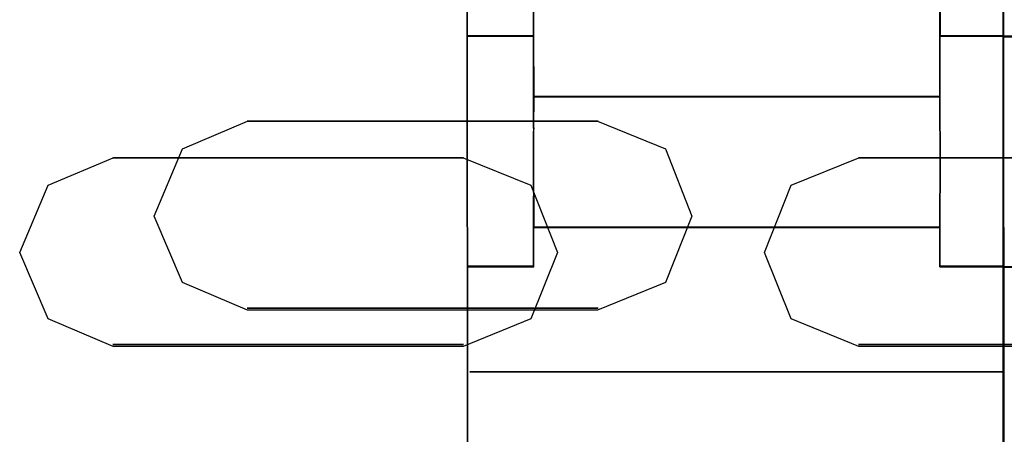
# Model space of a CAD drawing. Header units: millimetres. Extents: x 18084 to 52399, y 38174 to 56392.
# Tile 98 of 250: x 25505 to 25538, y 50610 to 50624. Entities that reach past the tile are written whole.
import ezdxf

# ---------------------------------------------------------------- set-up
doc = ezdxf.new("R2010")
doc.units = ezdxf.units.MM
doc.header["$LTSCALE"] = 100
doc.layers.add('30', color=7, linetype='Continuous')
doc.layers.add('45', color=7, linetype='Continuous')

msp = doc.modelspace()

# ---------------------------------------------------------------- linework, layer by layer
at = {"layer": '30', "color": 7}
for points in [[(25509.222, 50617.2), (25510.175, 50619.461), (25512.358, 50620.39), (25524.1, 50620.39), (25526.375, 50619.461), (25527.266, 50617.2), (25526.375, 50614.971), (25524.1, 50614.042), (25512.358, 50614.042), (25510.175, 50614.971), (25509.222, 50617.2)], [(25509.222, 50617.2), (25510.175, 50619.461), (25512.358, 50620.39), (25524.1, 50620.39), (25526.375, 50619.461), (25527.266, 50617.2), (25526.375, 50614.971), (25524.1, 50614.042), (25512.358, 50614.042), (25510.175, 50614.971), (25509.222, 50617.2)], [(25509.222, 50617.2), (25510.175, 50619.461), (25512.358, 50620.39), (25524.1, 50620.39), (25526.375, 50619.461), (25527.266, 50617.2), (25526.375, 50614.971), (25524.1, 50614.042), (25512.358, 50614.042), (25510.175, 50614.971), (25509.222, 50617.2)], [(25509.222, 50617.2), (25510.175, 50619.461), (25512.358, 50620.39), (25524.1, 50620.39), (25526.375, 50619.461), (25527.266, 50617.2), (25526.375, 50614.971), (25524.1, 50614.042), (25512.358, 50614.042), (25510.175, 50614.971), (25509.222, 50617.2)], [(25509.222, 50617.2), (25510.175, 50619.461), (25512.358, 50620.39), (25524.1, 50620.39), (25526.375, 50619.461), (25527.266, 50617.2), (25526.375, 50614.971), (25524.1, 50614.042), (25512.358, 50614.042), (25510.175, 50614.971), (25509.222, 50617.2)], [(25509.222, 50617.2), (25510.175, 50619.461), (25512.358, 50620.39), (25524.1, 50620.39), (25526.375, 50619.461), (25527.266, 50617.2), (25526.375, 50614.971), (25524.1, 50614.042), (25512.358, 50614.042), (25510.175, 50614.971), (25509.222, 50617.2)], [(25504.712, 50615.971), (25505.665, 50618.231), (25507.847, 50619.16), (25519.59, 50619.16), (25521.864, 50618.231), (25522.756, 50615.971), (25521.864, 50613.741), (25519.59, 50612.813), (25507.847, 50612.813), (25505.665, 50613.741), (25504.712, 50615.971)], [(25504.712, 50615.971), (25505.665, 50618.231), (25507.847, 50619.16), (25519.59, 50619.16), (25521.864, 50618.231), (25522.756, 50615.971), (25521.864, 50613.741), (25519.59, 50612.813), (25507.847, 50612.813), (25505.665, 50613.741), (25504.712, 50615.971)], [(25504.712, 50615.971), (25505.665, 50618.231), (25507.847, 50619.16), (25519.59, 50619.16), (25521.864, 50618.231), (25522.756, 50615.971), (25521.864, 50613.741), (25519.59, 50612.813), (25507.847, 50612.813), (25505.665, 50613.741), (25504.712, 50615.971)], [(25504.712, 50615.971), (25505.665, 50618.231), (25507.847, 50619.16), (25519.59, 50619.16), (25521.864, 50618.231), (25522.756, 50615.971), (25521.864, 50613.741), (25519.59, 50612.813), (25507.847, 50612.813), (25505.665, 50613.741), (25504.712, 50615.971)], [(25504.712, 50615.971), (25505.665, 50618.231), (25507.847, 50619.16), (25519.59, 50619.16), (25521.864, 50618.231), (25522.756, 50615.971), (25521.864, 50613.741), (25519.59, 50612.813), (25507.847, 50612.813), (25505.665, 50613.741), (25504.712, 50615.971)], [(25504.712, 50615.971), (25505.665, 50618.231), (25507.847, 50619.16), (25519.59, 50619.16), (25521.864, 50618.231), (25522.756, 50615.971), (25521.864, 50613.741), (25519.59, 50612.813), (25507.847, 50612.813), (25505.665, 50613.741), (25504.712, 50615.971)], [(25529.702, 50615.971), (25530.593, 50618.231), (25532.868, 50619.16), (25544.641, 50619.16), (25546.854, 50618.231), (25547.746, 50615.971), (25546.854, 50613.741), (25544.641, 50612.813), (25532.868, 50612.813), (25530.593, 50613.741), (25529.702, 50615.971)], [(25529.702, 50615.971), (25530.593, 50618.231), (25532.868, 50619.16), (25544.641, 50619.16), (25546.854, 50618.231), (25547.746, 50615.971), (25546.854, 50613.741), (25544.641, 50612.813), (25532.868, 50612.813), (25530.593, 50613.741), (25529.702, 50615.971)], [(25529.702, 50615.971), (25530.593, 50618.231), (25532.868, 50619.16), (25544.641, 50619.16), (25546.854, 50618.231), (25547.746, 50615.971), (25546.854, 50613.741), (25544.641, 50612.813), (25532.868, 50612.813), (25530.593, 50613.741), (25529.702, 50615.971)], [(25529.702, 50615.971), (25530.593, 50618.231), (25532.868, 50619.16), (25544.641, 50619.16), (25546.854, 50618.231), (25547.746, 50615.971), (25546.854, 50613.741), (25544.641, 50612.813), (25532.868, 50612.813), (25530.593, 50613.741), (25529.702, 50615.971)], [(25529.702, 50615.971), (25530.593, 50618.231), (25532.868, 50619.16), (25544.641, 50619.16), (25546.854, 50618.231), (25547.746, 50615.971), (25546.854, 50613.741), (25544.641, 50612.813), (25532.868, 50612.813), (25530.593, 50613.741), (25529.702, 50615.971)], [(25529.702, 50615.971), (25530.593, 50618.231), (25532.868, 50619.16), (25544.641, 50619.16), (25546.854, 50618.231), (25547.746, 50615.971), (25546.854, 50613.741), (25544.641, 50612.813), (25532.868, 50612.813), (25530.593, 50613.741), (25529.702, 50615.971)]]:
    msp.add_lwpolyline(points, close=True, dxfattribs=at)
at = {"layer": '30', "color": 59}
for points in [[(25509.222, 50617.2), (25510.175, 50619.461), (25512.358, 50620.39), (25524.1, 50620.39), (25526.375, 50619.461), (25527.266, 50617.2), (25526.375, 50614.971), (25524.1, 50614.042), (25512.358, 50614.042), (25510.175, 50614.971), (25509.222, 50617.2)], [(25509.222, 50617.2), (25510.175, 50619.461), (25512.358, 50620.39), (25524.1, 50620.39), (25526.375, 50619.461), (25527.266, 50617.2), (25526.375, 50614.971), (25524.1, 50614.042), (25512.358, 50614.042), (25510.175, 50614.971), (25509.222, 50617.2)], [(25504.712, 50615.971), (25505.665, 50618.231), (25507.847, 50619.16), (25519.59, 50619.16), (25521.864, 50618.231), (25522.756, 50615.971), (25521.864, 50613.741), (25519.59, 50612.813), (25507.847, 50612.813), (25505.665, 50613.741), (25504.712, 50615.971)], [(25504.712, 50615.971), (25505.665, 50618.231), (25507.847, 50619.16), (25519.59, 50619.16), (25521.864, 50618.231), (25522.756, 50615.971), (25521.864, 50613.741), (25519.59, 50612.813), (25507.847, 50612.813), (25505.665, 50613.741), (25504.712, 50615.971)], [(25529.702, 50615.971), (25530.593, 50618.231), (25532.868, 50619.16), (25544.641, 50619.16), (25546.854, 50618.231), (25547.746, 50615.971), (25546.854, 50613.741), (25544.641, 50612.813), (25532.868, 50612.813), (25530.593, 50613.741), (25529.702, 50615.971)], [(25529.702, 50615.971), (25530.593, 50618.231), (25532.868, 50619.16), (25544.641, 50619.16), (25546.854, 50618.231), (25547.746, 50615.971), (25546.854, 50613.741), (25544.641, 50612.813), (25532.868, 50612.813), (25530.593, 50613.741), (25529.702, 50615.971)]]:
    msp.add_lwpolyline(points, close=True, dxfattribs=at)
at = {"layer": '30', "color": 139}
for points in [[(25524.114, 50620.39), (25512.345, 50620.39), (25524.114, 50620.39)], [(25524.114, 50620.39), (25512.345, 50620.39), (25524.114, 50620.39)], [(25519.603, 50619.16), (25507.835, 50619.16), (25519.603, 50619.16)], [(25519.603, 50619.16), (25507.835, 50619.16), (25519.603, 50619.16)], [(25544.653, 50619.16), (25532.857, 50619.16), (25544.653, 50619.16)], [(25544.653, 50619.16), (25532.857, 50619.16), (25544.653, 50619.16)], [(25512.345, 50614.109), (25524.114, 50614.109), (25512.345, 50614.109)], [(25512.345, 50614.109), (25524.114, 50614.109), (25512.345, 50614.109)], [(25507.835, 50612.88), (25519.603, 50612.88), (25507.835, 50612.88)], [(25507.835, 50612.88), (25519.603, 50612.88), (25507.835, 50612.88)], [(25532.857, 50612.88), (25544.653, 50612.88), (25532.857, 50612.88)], [(25532.857, 50612.88), (25544.653, 50612.88), (25532.857, 50612.88)]]:
    msp.add_lwpolyline(points, close=True, dxfattribs=at)
at = {"layer": '45', "color": 59}
for p, q in [((25519.717, 50642.334), (25519.744, 50577.503)), ((25519.744, 50577.503), (25519.717, 50642.334)), ((25519.717, 50642.334), (25519.744, 50577.503)), ((25519.744, 50577.503), (25519.717, 50642.334)), ((25537.692, 50642.377), (25537.721, 50577.558)), ((25537.721, 50577.558), (25537.692, 50642.377)), ((25537.692, 50642.377), (25537.721, 50577.558)), ((25537.721, 50577.558), (25537.692, 50642.377)), ((25537.709, 50642.322), (25537.736, 50577.493)), ((25537.736, 50577.493), (25537.709, 50642.322)), ((25537.709, 50642.322), (25537.736, 50577.493)), ((25537.736, 50577.493), (25537.709, 50642.322)), ((25521.959, 50621.209), (25521.954, 50620.169)), ((25521.959, 50621.209), (25521.954, 50620.169)), ((25523.98, 50621.215), (25521.959, 50621.209)), ((25523.98, 50621.215), (25521.959, 50621.209)), ((25524.968, 50621.215), (25523.98, 50621.215)), ((25524.968, 50621.215), (25523.98, 50621.215)), ((25535.587, 50621.209), (25524.968, 50621.215)), ((25535.587, 50621.209), (25524.968, 50621.215)), ((25535.587, 50620.169), (25535.587, 50621.209)), ((25535.587, 50621.209), (25535.587, 50621.209)), ((25535.587, 50620.169), (25535.587, 50621.209)), ((25535.587, 50621.209), (25535.587, 50621.209)), ((25521.954, 50620.163), (25521.948, 50619.949)), ((25521.954, 50620.163), (25521.948, 50619.949)), ((25521.948, 50619.949), (25521.948, 50618.1)), ((25521.948, 50619.949), (25521.948, 50618.1)), ((25521.954, 50620.169), (25521.954, 50620.163)), ((25521.954, 50620.169), (25521.954, 50620.163)), ((25535.587, 50620.163), (25535.587, 50620.169)), ((25535.587, 50620.163), (25535.587, 50620.169)), ((25535.592, 50619.932), (25535.587, 50620.163)), ((25535.592, 50619.932), (25535.587, 50620.163)), ((25535.592, 50618.078), (25535.592, 50619.932)), ((25535.592, 50618.078), (25535.592, 50619.932)), ((25521.948, 50618.1), (25521.954, 50617.863)), ((25521.948, 50618.1), (25521.954, 50617.863)), ((25535.587, 50617.863), (25535.592, 50618.078)), ((25535.587, 50617.863), (25535.592, 50618.078)), ((25521.954, 50617.863), (25521.959, 50617.858)), ((25521.954, 50617.863), (25521.959, 50617.858)), ((25521.959, 50617.858), (25521.959, 50616.817)), ((25521.959, 50617.858), (25521.959, 50616.817)), ((25535.587, 50617.858), (25535.587, 50617.863)), ((25535.587, 50617.858), (25535.587, 50617.863)), ((25535.587, 50616.817), (25535.587, 50617.858)), ((25535.587, 50616.817), (25535.587, 50617.858)), ((25521.959, 50616.817), (25523.98, 50616.817)), ((25521.959, 50616.817), (25523.98, 50616.817)), ((25523.98, 50616.817), (25524.968, 50616.817)), ((25523.98, 50616.817), (25524.968, 50616.817)), ((25524.968, 50616.817), (25535.587, 50616.817)), ((25524.968, 50616.817), (25535.587, 50616.817))]:
    msp.add_line(p, q, dxfattribs=at)
at = {"layer": '45', "color": 7}
for p, q in [((25519.717, 50642.299), (25519.717, 50623.253)), ((25519.717, 50642.299), (25519.717, 50623.253)), ((25519.722, 50642.295), (25519.722, 50623.258)), ((25519.722, 50642.295), (25519.722, 50623.258)), ((25537.692, 50642.282), (25537.692, 50623.236)), ((25537.692, 50642.282), (25537.692, 50623.236)), ((25537.696, 50642.278), (25537.696, 50623.24)), ((25537.696, 50642.278), (25537.696, 50623.24)), ((25537.721, 50623.247), (25537.716, 50642.317)), ((25537.721, 50623.247), (25537.716, 50642.317)), ((25537.726, 50623.242), (25537.721, 50642.321)), ((25537.726, 50623.242), (25537.721, 50642.321)), ((25521.948, 50620.162), (25521.948, 50637.52)), ((25521.948, 50637.52), (25521.948, 50620.162)), ((25521.948, 50620.162), (25521.948, 50637.52)), ((25521.948, 50637.52), (25521.948, 50620.162)), ((25521.948, 50637.519), (25521.948, 50623.242)), ((25521.948, 50637.519), (25521.948, 50623.242)), ((25521.951, 50623.242), (25521.951, 50637.517)), ((25521.951, 50623.242), (25521.951, 50637.517)), ((25521.953, 50637.516), (25521.953, 50623.248)), ((25521.953, 50637.516), (25521.953, 50623.248)), ((25521.954, 50623.247), (25521.954, 50637.515)), ((25521.954, 50623.247), (25521.954, 50637.515)), ((25535.58, 50620.162), (25535.58, 50637.52)), ((25535.58, 50637.52), (25535.58, 50620.162)), ((25535.58, 50620.162), (25535.58, 50637.52)), ((25535.58, 50637.52), (25535.58, 50620.162)), ((25535.587, 50623.248), (25535.587, 50637.516)), ((25535.587, 50623.248), (25535.587, 50637.516)), ((25535.587, 50637.515), (25535.587, 50623.247)), ((25535.587, 50637.515), (25535.587, 50623.247)), ((25535.591, 50637.517), (25535.591, 50623.242)), ((25535.591, 50637.517), (25535.591, 50623.242)), ((25535.592, 50623.242), (25535.592, 50637.519)), ((25535.592, 50623.242), (25535.592, 50637.519)), ((25521.961, 50623.254), (25519.717, 50623.254)), ((25519.717, 50623.254), (25521.961, 50623.254)), ((25519.717, 50623.254), (25519.723, 50615.508)), ((25521.96, 50623.254), (25519.717, 50623.254)), ((25519.717, 50623.254), (25519.717, 50623.254)), ((25521.961, 50623.254), (25519.717, 50623.254)), ((25519.717, 50623.254), (25521.961, 50623.254)), ((25519.717, 50623.254), (25519.723, 50615.508)), ((25521.96, 50623.254), (25519.717, 50623.254)), ((25519.717, 50623.254), (25519.717, 50623.254)), ((25519.717, 50623.253), (25519.717, 50623.242)), ((25519.717, 50623.253), (25519.717, 50623.242)), ((25519.722, 50623.258), (25519.722, 50623.247)), ((25519.722, 50623.258), (25519.722, 50623.247)), ((25519.722, 50623.249), (25519.728, 50615.513)), ((25521.955, 50623.249), (25519.722, 50623.249)), ((25519.722, 50623.249), (25519.722, 50623.249)), ((25519.722, 50623.249), (25519.728, 50615.513)), ((25521.955, 50623.249), (25519.722, 50623.249)), ((25519.722, 50623.249), (25519.722, 50623.249)), ((25521.961, 50621.208), (25521.955, 50623.249)), ((25521.961, 50621.208), (25521.955, 50623.249)), ((25521.965, 50621.21), (25521.96, 50623.254)), ((25521.965, 50621.21), (25521.96, 50623.254)), ((25521.961, 50623.254), (25521.961, 50623.254)), ((25521.961, 50623.254), (25521.961, 50623.254)), ((25537.726, 50623.254), (25535.58, 50623.254)), ((25535.58, 50623.254), (25537.726, 50623.254)), ((25537.726, 50623.254), (25535.58, 50623.254)), ((25535.58, 50623.254), (25535.58, 50621.21)), ((25537.726, 50623.254), (25535.58, 50623.254)), ((25535.58, 50623.254), (25537.726, 50623.254)), ((25537.726, 50623.254), (25535.58, 50623.254)), ((25535.58, 50623.254), (25535.58, 50621.21)), ((25537.721, 50623.249), (25535.585, 50623.249)), ((25535.585, 50623.249), (25535.585, 50621.208)), ((25537.721, 50623.249), (25535.585, 50623.249)), ((25535.585, 50623.249), (25535.585, 50621.208)), ((25537.721, 50615.502), (25537.721, 50623.249)), ((25537.721, 50615.502), (25537.721, 50623.249)), ((25537.726, 50623.254), (25537.726, 50623.254)), ((25537.726, 50615.497), (25537.726, 50623.254)), ((25537.726, 50623.254), (25537.726, 50623.254)), ((25537.726, 50615.497), (25537.726, 50623.254)), ((25519.717, 50623.242), (25521.951, 50623.242)), ((25519.717, 50623.242), (25521.951, 50623.242)), ((25519.722, 50623.247), (25521.954, 50623.247)), ((25519.722, 50623.247), (25521.954, 50623.247)), ((25521.948, 50623.242), (25521.954, 50621.2)), ((25521.948, 50623.242), (25521.954, 50621.2)), ((25521.953, 50623.248), (25521.959, 50621.207)), ((25521.953, 50623.248), (25521.959, 50621.207)), ((25535.587, 50621.207), (25535.587, 50623.248)), ((25535.587, 50621.207), (25535.587, 50623.248)), ((25535.587, 50623.247), (25537.721, 50623.247)), ((25535.587, 50623.247), (25537.721, 50623.247)), ((25535.591, 50623.242), (25537.726, 50623.242)), ((25535.591, 50623.242), (25537.726, 50623.242)), ((25535.592, 50621.2), (25535.592, 50623.242)), ((25535.592, 50621.2), (25535.592, 50623.242)), ((25539.937, 50623.237), (25537.692, 50623.237)), ((25537.692, 50623.237), (25539.937, 50623.237)), ((25537.692, 50623.237), (25537.697, 50615.496)), ((25539.937, 50623.237), (25537.692, 50623.237)), ((25537.692, 50623.237), (25537.692, 50623.237)), ((25539.937, 50623.237), (25537.692, 50623.237)), ((25537.692, 50623.237), (25539.937, 50623.237)), ((25537.692, 50623.237), (25537.697, 50615.496)), ((25539.937, 50623.237), (25537.692, 50623.237)), ((25537.692, 50623.237), (25537.692, 50623.237)), ((25537.692, 50623.236), (25537.692, 50623.225)), ((25537.692, 50623.236), (25537.692, 50623.225)), ((25537.692, 50623.225), (25539.925, 50623.225)), ((25537.692, 50623.225), (25539.925, 50623.225)), ((25537.696, 50623.24), (25537.696, 50623.229)), ((25537.696, 50623.24), (25537.696, 50623.229)), ((25537.696, 50623.232), (25537.702, 50615.501)), ((25539.932, 50623.232), (25537.696, 50623.232)), ((25537.696, 50623.232), (25537.696, 50623.232)), ((25537.696, 50623.232), (25537.702, 50615.501)), ((25539.932, 50623.232), (25537.696, 50623.232)), ((25537.696, 50623.232), (25537.696, 50623.232)), ((25537.696, 50623.229), (25539.929, 50623.229)), ((25537.696, 50623.229), (25539.929, 50623.229)), ((25521.954, 50621.214), (25521.949, 50620.172)), ((25521.954, 50621.214), (25521.949, 50620.172)), ((25521.953, 50621.215), (25535.592, 50621.215)), ((25535.592, 50621.215), (25521.953, 50621.215)), ((25521.953, 50621.215), (25521.953, 50621.215)), ((25521.953, 50621.215), (25535.592, 50621.215)), ((25535.592, 50621.215), (25521.953, 50621.215)), ((25521.953, 50621.215), (25521.953, 50621.215)), ((25523.976, 50621.22), (25521.954, 50621.214)), ((25523.976, 50621.22), (25521.954, 50621.214)), ((25521.954, 50621.2), (25523.976, 50621.205)), ((25521.954, 50621.2), (25523.976, 50621.205)), ((25521.955, 50620.168), (25521.961, 50621.208)), ((25521.955, 50620.168), (25521.961, 50621.208)), ((25521.959, 50621.207), (25523.979, 50621.213)), ((25521.959, 50621.207), (25523.979, 50621.213)), ((25521.96, 50620.169), (25521.965, 50621.21)), ((25521.96, 50620.169), (25521.965, 50621.21)), ((25523.973, 50621.22), (25523.973, 50621.2)), ((25523.973, 50621.2), (25523.973, 50621.22)), ((25523.973, 50621.22), (25523.973, 50621.22)), ((25523.973, 50621.22), (25523.973, 50621.22)), ((25523.973, 50621.22), (25523.973, 50621.22)), ((25523.973, 50621.22), (25523.973, 50621.2)), ((25523.973, 50621.2), (25523.973, 50621.22)), ((25523.973, 50621.22), (25523.973, 50621.22)), ((25523.973, 50621.22), (25523.973, 50621.22)), ((25523.973, 50621.22), (25523.973, 50621.22)), ((25524.965, 50621.22), (25523.976, 50621.22)), ((25524.965, 50621.22), (25523.976, 50621.22)), ((25523.976, 50621.205), (25524.965, 50621.205)), ((25523.976, 50621.205), (25524.965, 50621.205)), ((25523.979, 50621.213), (25524.968, 50621.213)), ((25523.979, 50621.213), (25524.968, 50621.213)), ((25524.962, 50621.22), (25524.962, 50621.2)), ((25524.962, 50621.2), (25524.962, 50621.22)), ((25524.962, 50621.22), (25524.962, 50621.22)), ((25524.962, 50621.22), (25524.962, 50621.22)), ((25524.962, 50621.22), (25524.962, 50621.22)), ((25524.962, 50621.22), (25524.962, 50621.2)), ((25524.962, 50621.2), (25524.962, 50621.22)), ((25524.962, 50621.22), (25524.962, 50621.22)), ((25524.962, 50621.22), (25524.962, 50621.22)), ((25524.962, 50621.22), (25524.962, 50621.22)), ((25535.592, 50621.214), (25524.965, 50621.22)), ((25535.592, 50621.214), (25524.965, 50621.22)), ((25524.965, 50621.205), (25535.592, 50621.2)), ((25524.965, 50621.205), (25535.592, 50621.2)), ((25524.968, 50621.213), (25535.587, 50621.207)), ((25524.968, 50621.213), (25535.587, 50621.207)), ((25535.58, 50621.21), (25535.58, 50620.169)), ((25535.58, 50621.21), (25535.58, 50621.21)), ((25535.58, 50621.21), (25535.58, 50620.169)), ((25535.58, 50621.21), (25535.58, 50621.21)), ((25535.585, 50621.208), (25535.585, 50620.168)), ((25535.585, 50621.208), (25535.585, 50621.208)), ((25535.585, 50621.208), (25535.585, 50620.168)), ((25535.585, 50621.208), (25535.585, 50621.208)), ((25535.592, 50620.172), (25535.592, 50621.214)), ((25535.592, 50621.214), (25535.592, 50621.214)), ((25535.592, 50620.172), (25535.592, 50621.214)), ((25535.592, 50621.214), (25535.592, 50621.214)), ((25521.961, 50620.167), (25521.943, 50619.952)), ((25521.961, 50620.167), (25521.943, 50619.952)), ((25521.949, 50620.166), (25521.943, 50619.951)), ((25521.949, 50620.166), (25521.943, 50619.951)), ((25521.943, 50619.952), (25521.943, 50618.095)), ((25521.943, 50619.952), (25521.943, 50618.095)), ((25521.943, 50619.951), (25521.943, 50618.098)), ((25521.943, 50619.951), (25521.943, 50618.098)), ((25521.948, 50620.155), (25521.948, 50620.175)), ((25521.948, 50620.175), (25521.948, 50620.155)), ((25521.948, 50620.155), (25521.948, 50620.175)), ((25521.948, 50620.175), (25521.948, 50620.155)), ((25521.948, 50620.162), (25521.948, 50620.162)), ((25521.948, 50620.162), (25521.948, 50620.162)), ((25521.948, 50620.155), (25521.948, 50620.155)), ((25521.948, 50620.155), (25521.948, 50620.155)), ((25521.949, 50620.172), (25521.949, 50620.166)), ((25521.949, 50620.172), (25521.949, 50620.166)), ((25521.95, 50619.948), (25521.955, 50620.163)), ((25521.95, 50619.948), (25521.955, 50620.163)), ((25521.95, 50618.099), (25521.95, 50619.948)), ((25521.95, 50618.099), (25521.95, 50619.948)), ((25521.955, 50620.163), (25521.955, 50620.168)), ((25521.955, 50620.163), (25521.955, 50620.168)), ((25521.955, 50619.949), (25521.96, 50620.164)), ((25521.955, 50619.949), (25521.96, 50620.164)), ((25521.955, 50618.098), (25521.955, 50619.949)), ((25521.955, 50618.098), (25521.955, 50619.949)), ((25521.96, 50620.164), (25521.96, 50620.169)), ((25521.96, 50620.164), (25521.96, 50620.169)), ((25521.961, 50617.857), (25521.961, 50620.167)), ((25521.961, 50620.167), (25521.961, 50620.167)), ((25521.961, 50617.857), (25521.961, 50620.167)), ((25521.961, 50620.167), (25521.961, 50620.167)), ((25535.58, 50620.175), (25535.58, 50620.155)), ((25535.58, 50620.155), (25535.58, 50620.175)), ((25535.58, 50620.175), (25535.58, 50620.175)), ((25535.58, 50620.175), (25535.58, 50620.155)), ((25535.58, 50620.155), (25535.58, 50620.175)), ((25535.58, 50620.175), (25535.58, 50620.175)), ((25535.58, 50620.169), (25535.58, 50620.164)), ((25535.58, 50620.169), (25535.58, 50620.164)), ((25535.597, 50619.935), (25535.58, 50620.167)), ((25535.58, 50620.167), (25535.58, 50617.857)), ((25535.597, 50619.935), (25535.58, 50620.167)), ((25535.58, 50620.167), (25535.58, 50617.857)), ((25535.58, 50620.164), (25535.585, 50619.932)), ((25535.58, 50620.164), (25535.585, 50619.932)), ((25535.58, 50620.162), (25535.58, 50620.162)), ((25535.58, 50620.162), (25535.58, 50620.162)), ((25535.585, 50620.168), (25535.585, 50620.163)), ((25535.585, 50620.168), (25535.585, 50620.163)), ((25535.585, 50620.163), (25535.59, 50619.931)), ((25535.585, 50620.163), (25535.59, 50619.931)), ((25535.592, 50620.166), (25535.592, 50620.172)), ((25535.592, 50620.166), (25535.592, 50620.172)), ((25535.597, 50619.934), (25535.592, 50620.166)), ((25535.597, 50619.934), (25535.592, 50620.166)), ((25535.585, 50619.932), (25535.585, 50618.076)), ((25535.585, 50619.932), (25535.585, 50618.076)), ((25535.59, 50619.931), (25535.59, 50618.077)), ((25535.59, 50619.931), (25535.59, 50618.077)), ((25535.597, 50618.073), (25535.597, 50619.935)), ((25535.597, 50618.073), (25535.597, 50619.935)), ((25535.597, 50618.076), (25535.597, 50619.934)), ((25535.597, 50618.076), (25535.597, 50619.934)), ((25521.943, 50618.098), (25521.949, 50617.86)), ((25521.943, 50618.098), (25521.949, 50617.86)), ((25521.943, 50618.095), (25521.961, 50617.857)), ((25521.943, 50618.095), (25521.961, 50617.857)), ((25521.955, 50617.863), (25521.95, 50618.099)), ((25521.955, 50617.863), (25521.95, 50618.099)), ((25521.96, 50617.861), (25521.955, 50618.098)), ((25521.96, 50617.861), (25521.955, 50618.098)), ((25535.585, 50618.076), (25535.58, 50617.861)), ((25535.585, 50618.076), (25535.58, 50617.861)), ((25535.58, 50617.857), (25535.597, 50618.073)), ((25535.58, 50617.857), (25535.597, 50618.073)), ((25535.59, 50618.077), (25535.585, 50617.863)), ((25535.59, 50618.077), (25535.585, 50617.863)), ((25535.592, 50617.86), (25535.597, 50618.076)), ((25535.592, 50617.86), (25535.597, 50618.076)), ((25521.948, 50617.87), (25521.948, 50617.852)), ((25521.948, 50617.852), (25521.948, 50617.87)), ((25521.948, 50617.87), (25521.948, 50617.87)), ((25521.948, 50617.87), (25521.948, 50617.852)), ((25521.948, 50617.852), (25521.948, 50617.87)), ((25521.948, 50617.87), (25521.948, 50617.87)), ((25521.949, 50617.86), (25521.954, 50617.855)), ((25521.949, 50617.86), (25521.954, 50617.855)), ((25521.953, 50615.497), (25521.953, 50617.865)), ((25521.953, 50617.865), (25521.953, 50615.497)), ((25521.953, 50615.497), (25521.953, 50617.865)), ((25521.953, 50617.865), (25521.953, 50615.497)), ((25521.954, 50617.855), (25521.954, 50616.812)), ((25521.954, 50617.855), (25521.954, 50616.812)), ((25521.961, 50617.857), (25521.955, 50617.863)), ((25521.961, 50617.857), (25521.955, 50617.863)), ((25521.965, 50617.855), (25521.96, 50617.861)), ((25521.965, 50617.855), (25521.96, 50617.861)), ((25521.961, 50616.817), (25521.961, 50617.857)), ((25521.961, 50616.817), (25521.961, 50617.857)), ((25521.965, 50616.814), (25521.965, 50617.855)), ((25521.965, 50616.814), (25521.965, 50617.855)), ((25535.58, 50617.852), (25535.58, 50617.87)), ((25535.58, 50617.87), (25535.58, 50617.852)), ((25535.58, 50617.852), (25535.58, 50617.87)), ((25535.58, 50617.87), (25535.58, 50617.852)), ((25535.58, 50615.497), (25535.58, 50617.865)), ((25535.58, 50617.865), (25535.58, 50615.497)), ((25535.58, 50615.497), (25535.58, 50617.865)), ((25535.58, 50617.865), (25535.58, 50615.497)), ((25535.58, 50617.861), (25535.58, 50617.855)), ((25535.58, 50617.861), (25535.58, 50617.855)), ((25535.58, 50617.857), (25535.58, 50617.857)), ((25535.58, 50617.857), (25535.58, 50617.857)), ((25535.58, 50617.855), (25535.58, 50616.814)), ((25535.58, 50617.855), (25535.58, 50616.814)), ((25535.58, 50617.852), (25535.58, 50617.852)), ((25535.58, 50617.852), (25535.58, 50617.852)), ((25535.585, 50617.863), (25535.585, 50617.857)), ((25535.585, 50617.863), (25535.585, 50617.857)), ((25535.585, 50617.857), (25535.585, 50616.817)), ((25535.585, 50617.857), (25535.585, 50616.817)), ((25535.592, 50617.855), (25535.592, 50617.86)), ((25535.592, 50617.855), (25535.592, 50617.86)), ((25535.592, 50616.812), (25535.592, 50617.855)), ((25535.592, 50616.812), (25535.592, 50617.855)), ((25521.953, 50616.825), (25535.592, 50616.825)), ((25535.592, 50616.825), (25521.953, 50616.825)), ((25521.953, 50616.825), (25521.953, 50616.825)), ((25521.953, 50616.825), (25535.592, 50616.825)), ((25535.592, 50616.825), (25521.953, 50616.825)), ((25521.953, 50616.825), (25521.953, 50616.825)), ((25521.954, 50616.812), (25523.976, 50616.812)), ((25521.954, 50616.812), (25523.976, 50616.812)), ((25521.961, 50615.502), (25521.961, 50616.817)), ((25521.961, 50615.502), (25521.961, 50616.817)), ((25521.965, 50615.497), (25521.965, 50616.814)), ((25521.965, 50615.497), (25521.965, 50616.814)), ((25523.973, 50616.825), (25523.973, 50616.825)), ((25523.973, 50616.825), (25523.973, 50616.825)), ((25523.973, 50616.825), (25523.973, 50616.825)), ((25523.973, 50616.825), (25523.973, 50616.825)), ((25523.973, 50616.825), (25523.973, 50616.825)), ((25523.973, 50616.825), (25523.973, 50616.825)), ((25523.973, 50616.825), (25523.973, 50616.825)), ((25523.973, 50616.825), (25523.973, 50616.825)), ((25523.973, 50616.825), (25523.973, 50616.825)), ((25523.973, 50616.825), (25523.973, 50616.825)), ((25523.976, 50616.812), (25524.965, 50616.812)), ((25523.976, 50616.812), (25524.965, 50616.812)), ((25524.962, 50616.825), (25524.962, 50616.825)), ((25524.962, 50616.825), (25524.962, 50616.825)), ((25524.962, 50616.825), (25524.962, 50616.825)), ((25524.962, 50616.825), (25524.962, 50616.825)), ((25524.962, 50616.825), (25524.962, 50616.825)), ((25524.962, 50616.825), (25524.962, 50616.825)), ((25524.962, 50616.825), (25524.962, 50616.825)), ((25524.962, 50616.825), (25524.962, 50616.825)), ((25524.962, 50616.825), (25524.962, 50616.825)), ((25524.962, 50616.825), (25524.962, 50616.825)), ((25524.965, 50616.812), (25535.592, 50616.812)), ((25524.965, 50616.812), (25535.592, 50616.812)), ((25535.58, 50616.814), (25535.58, 50615.497)), ((25535.58, 50616.814), (25535.58, 50615.497)), ((25535.585, 50616.817), (25535.585, 50615.502)), ((25535.585, 50616.817), (25535.585, 50615.502)), ((25521.965, 50615.51), (25519.722, 50615.51)), ((25519.722, 50615.51), (25521.965, 50615.51)), ((25521.965, 50615.51), (25519.722, 50615.51)), ((25519.722, 50615.51), (25521.965, 50615.51)), ((25519.723, 50615.508), (25519.723, 50615.497)), ((25519.723, 50615.508), (25519.723, 50615.497)), ((25519.723, 50615.497), (25521.965, 50615.497)), ((25519.723, 50615.497), (25521.965, 50615.497)), ((25519.728, 50615.513), (25519.728, 50615.502)), ((25519.728, 50615.513), (25519.728, 50615.502)), ((25519.728, 50615.502), (25521.961, 50615.502)), ((25519.728, 50615.502), (25521.961, 50615.502)), ((25521.953, 50615.497), (25521.953, 50615.497)), ((25521.953, 50615.497), (25521.953, 50615.497)), ((25521.965, 50615.51), (25521.965, 50615.51)), ((25521.965, 50615.51), (25521.965, 50615.51)), ((25537.726, 50615.51), (25535.58, 50615.51)), ((25535.58, 50615.51), (25537.726, 50615.51)), ((25537.726, 50615.51), (25535.58, 50615.51)), ((25535.58, 50615.51), (25537.726, 50615.51)), ((25535.58, 50615.497), (25535.58, 50615.497)), ((25535.58, 50615.497), (25537.726, 50615.497)), ((25535.58, 50615.497), (25535.58, 50615.497)), ((25535.58, 50615.497), (25537.726, 50615.497)), ((25535.585, 50615.502), (25537.721, 50615.502)), ((25535.585, 50615.502), (25537.721, 50615.502)), ((25539.942, 50615.492), (25537.696, 50615.492)), ((25537.696, 50615.492), (25539.942, 50615.492)), ((25539.942, 50615.492), (25537.696, 50615.492)), ((25537.696, 50615.492), (25539.942, 50615.492)), ((25537.697, 50615.496), (25537.697, 50615.48)), ((25537.697, 50615.496), (25537.697, 50615.48)), ((25537.697, 50615.48), (25539.942, 50615.48)), ((25537.697, 50615.48), (25539.942, 50615.48)), ((25537.702, 50615.501), (25537.702, 50615.485)), ((25537.702, 50615.501), (25537.702, 50615.485)), ((25537.702, 50615.485), (25539.937, 50615.485)), ((25537.702, 50615.485), (25539.937, 50615.485)), ((25537.726, 50615.51), (25537.726, 50615.51)), ((25537.726, 50615.51), (25537.726, 50615.51)), ((25519.809, 50611.969), (25537.726, 50611.969)), ((25537.726, 50611.969), (25519.809, 50611.969)), ((25519.809, 50611.969), (25519.809, 50611.969)), ((25519.809, 50611.969), (25537.726, 50611.969)), ((25537.726, 50611.969), (25519.809, 50611.969)), ((25519.809, 50611.969), (25519.809, 50611.969))]:
    msp.add_line(p, q, dxfattribs=at)

doc.saveas('drawing.dxf')
